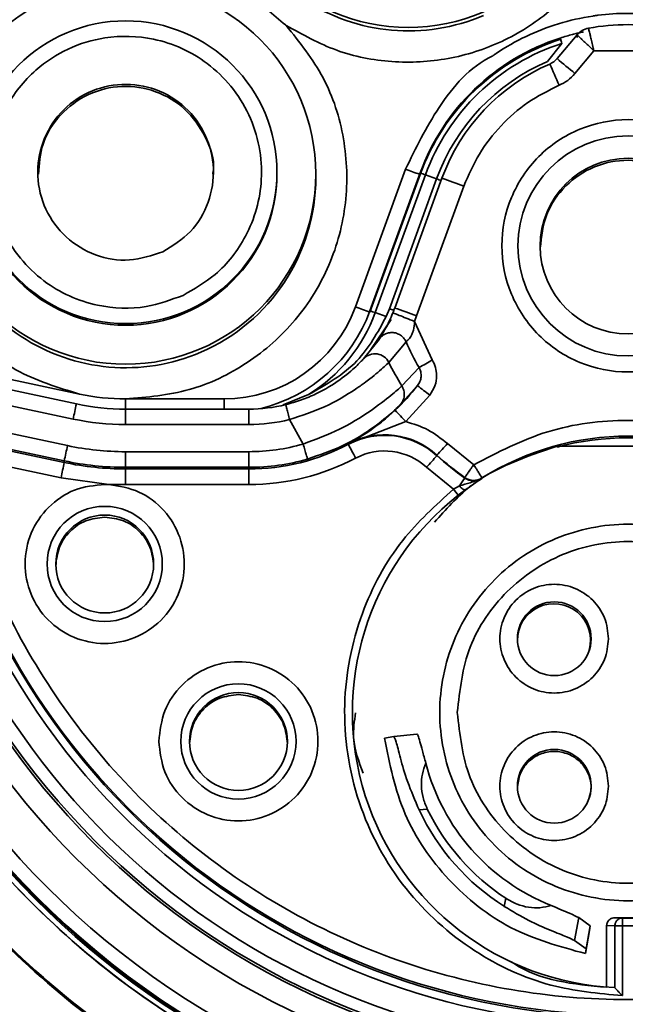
# Model space of a CAD drawing. Header units: millimetres. Extents: x 0 to 420, y 0 to 297.
# Tile 21 of 119: x 108.56 to 112.46, y 244.58 to 250.92. Entities that reach past the tile are written whole.
import ezdxf

# ---------------------------------------------------------------- set-up
doc = ezdxf.new("R2010")
doc.units = ezdxf.units.MM

msp = doc.modelspace()

# ---------------------------------------------------------------- linework, layer by layer
at = {"color": 7, "linetype": 'Continuous', "lineweight": 35}
for p, q in [((112.1489, 250.8202), (112.0201, 250.6667)), ((112.1489, 250.8032), (112.1489, 250.8202)), ((111.9596, 250.649), (112.0516, 250.7651)), ((112.135, 250.5709), (112.258, 250.7175)), ((112.258, 250.7175), (112.6963, 250.7175)), ((110.7211, 249.0676), (111.0441, 249.9549)), ((110.2163, 249.9252), (110.2163, 249.9351)), ((110.4663, 249.9012), (110.4663, 249.9242)), ((111.1381, 249.9305), (110.8151, 249.0432)), ((111.1381, 249.9211), (110.8151, 249.0338)), ((110.8495, 249.031), (111.1725, 249.9184)), ((110.9403, 249.0564), (111.2446, 249.8925)), ((111.279, 249.8969), (110.9747, 249.0608)), ((111.1725, 249.9184), (111.2446, 249.8925)), ((111.1157, 249.0102), (111.42, 249.8462)), ((110.8495, 249.031), (110.9201, 249.0057)), ((110.9201, 249.0057), (110.9403, 249.0564)), ((111.1019, 248.9743), (111.1157, 249.0102)), ((110.8214, 248.7934), (110.9516, 248.9863)), ((111.2168, 248.7266), (111.1019, 248.9743)), ((110.8735, 248.8588), (110.7743, 248.7343)), ((110.9367, 248.7104), (111.0477, 248.8435)), ((107.7728, 248.7557), (108.945, 248.5065)), ((111.1317, 248.6774), (111.0207, 248.5588)), ((108.9242, 248.4434), (108.2631, 248.5839)), ((111.0218, 248.4514), (111.1216, 248.5613)), ((110.2552, 248.4366), (110.4198, 248.5034)), ((111.0456, 248.3291), (111.2006, 248.4996)), ((108.2423, 248.4865), (108.9034, 248.346)), ((109.2413, 248.4754), (109.8754, 248.4754)), ((109.2413, 248.3105), (109.2413, 248.4101)), ((110.035, 248.4101), (109.2413, 248.4101)), ((110.035, 248.3105), (110.035, 248.4101)), ((110.035, 248.3105), (109.2413, 248.3105)), ((110.2966, 248.3421), (110.3854, 248.1846)), ((111.0456, 248.3291), (110.6761, 248.1867)), ((108.2719, 248.3013), (108.8671, 248.1748)), ((108.8463, 248.0661), (108.0663, 248.2319)), ((108.2511, 248.2031), (108.8463, 248.0766)), ((110.6761, 248.1832), (110.6761, 248.1867)), ((111.4834, 248.0515), (111.3138, 248.1878)), ((108.1277, 248.1162), (108.8255, 247.9679)), ((109.2413, 248.1355), (110.035, 248.1355)), ((109.2413, 248.1355), (109.2413, 248.0351)), ((110.035, 248.1355), (110.035, 248.0351)), ((112.0201, 248.1654), (112.0201, 248.1712)), ((112.0201, 248.1712), (112.9342, 248.1712)), ((112.2955, 248.1718), (112.2955, 248.1722)), ((108.8463, 248.0766), (108.8463, 248.0661)), ((111.2464, 248.1135), (111.2464, 248.11)), ((109.2413, 248.0351), (110.035, 248.0351)), ((109.2413, 248.0246), (109.2413, 248.0351)), ((110.035, 248.0246), (109.2413, 248.0246)), ((109.2413, 247.9242), (109.2413, 248.0246)), ((110.035, 248.0351), (110.035, 248.0246)), ((110.035, 247.9242), (110.035, 248.0246)), ((111.1789, 248.0358), (111.3528, 247.8946)), ((108.8255, 247.9679), (109.1337, 247.925)), ((111.4258, 247.9658), (111.4258, 247.9693)), ((111.5364, 247.9628), (111.5364, 247.9663)), ((109.1337, 247.925), (109.2413, 247.9242)), ((109.2413, 247.9242), (110.035, 247.9242)), ((111.3909, 247.9159), (111.3528, 247.8946)), ((111.3836, 247.855), (111.4317, 247.8914)), ((111.3966, 247.8651), (111.4299, 247.8905)), ((110.9684, 246.3018), (110.9088, 246.2912)), ((111.1174, 246.3174), (110.9684, 246.3018)), ((111.1319, 245.8284), (111.1844, 245.8342)), ((111.6903, 245.2597), (111.6805, 245.2067)), ((112.1329, 244.9878), (112.1593, 245.1354)), ((112.2344, 245.0817), (112.1593, 245.1354)), ((112.2084, 244.9343), (112.2344, 245.0817)), ((112.2294, 245.0511), (112.2344, 245.0817)), ((112.3924, 245.0825), (112.3395, 245.084)), ((112.3395, 245.084), (112.3395, 244.6873)), ((112.3924, 245.0825), (112.3924, 244.6825)), ((112.4422, 245.1324), (112.3941, 245.1337)), ((112.3941, 245.1337), (112.5602, 245.1337)), ((112.4409, 245.0826), (112.5134, 245.0826)), ((112.4409, 244.6325), (112.4409, 245.0826)), ((112.2033, 244.9031), (112.2294, 245.0511)), ((112.2084, 244.9343), (112.1329, 244.9878)), ((112.2033, 244.9031), (112.2084, 244.9343)), ((112.3924, 244.6825), (112.3893, 244.6841))]:
    msp.add_line(p, q, dxfattribs=at)
at = {"color": 8, "linetype": 'Continuous', "lineweight": 35}
for p, q in [((109.2413, 248.4754), (109.2413, 248.4101)), ((109.8754, 248.4101), (109.8754, 248.4754)), ((111.0079, 248.436), (111.0218, 248.4514)), ((110.915, 248.3474), (110.9771, 248.4023))]:
    msp.add_line(p, q, dxfattribs=at)
at = {"color": 7, "linetype": 'Continuous', "lineweight": 35}
for centre, radius in [((112.4772, 249.0677), 5.3875), ((112.4772, 249.0677), 5.38), ((112.4772, 249.0688), 5.289), ((112.4771, 249.0688), 5.025), ((112.4772, 249.0682), 4.875), ((112.4771, 249.0633), 4.855), ((111.0614, 252.0932), 1.225), ((109.2413, 249.9241), 1.225), ((109.2413, 249.9351), 0.975), ((112.4772, 249.461), 0.7089), ((112.4771, 249.4597), 0.5658), ((109.1067, 247.4126), 0.3711), ((109.1067, 247.4122), 0.3152), ((112.0021, 246.931), 0.2375), ((109.9679, 246.2697), 0.3711), ((109.9679, 246.2693), 0.3152), ((112.0021, 245.9811), 0.2375)]:
    msp.add_circle(centre, radius, dxfattribs=at)
for centre, radius, start, end in [((112.4771, 249.0333), 4.7125, 121.02162, 158.97777), ((111.0614, 252.0703), 1.225, 180.00026, 293.31783), ((112.2446, 250.7398), 0.125, 100.30036, 139.99858), ((112.4771, 249.4609), 1.4249, 79.697, 100.303), ((112.4771, 249.4431), 1.425, 107.8451, 159.99955), ((112.4771, 249.4337), 1.425, 107.66686, 159.99941), ((112.4771, 249.4435), 1.3884, 107.8463, 159.99977), ((111.9243, 250.7471), 0.125, 293.26262, 319.99721), ((104.9648, 242.0839), 11.1104, 49.80764, 50.57903), ((112.4771, 249.4439), 1.3116, 113.24088, 159.99977), ((112.4771, 249.4608), 1.275, 113.25741, 159.99996), ((91.4204, 241.6746), 22.4205, 23.16697, 23.54875), ((109.2413, 249.9012), 1.225, 180.00031, 293.31775), ((109.2413, 249.9252), 0.975, 180.00045, 359.99955), ((109.2413, 249.9012), 1.225, 293.31697, 0.0001), ((110.7211, 248.6935), 1.3054, 69.77038, 71.37178), ((108.262, 241.2793), 9.1305, 69.76499, 70.70486), ((109.8754, 249.3754), 0.9, 269.99965, 339.99984), ((112.8257, 254.7773), 6.0853, 249.76644, 250.70664), ((109.8754, 249.3852), 1, 283.87192, 339.99835), ((109.8755, 249.3855), 1.0365, 301.67894, 340.00087), ((110.4029, 247.8199), 1.2908, 69.75761, 71.37676), ((110.0564, 249.3947), 0.9771, 338.06079, 340.02246), ((107.9839, 240.5158), 9.0534, 69.76193, 70.70985), ((112.4754, 249.461), 1.5555, 203.38826, 210.24827), ((110.8472, 248.6662), 0.0997, 26.27113, 136.97348), ((112.4765, 249.4654), 1.715, 206.11929, 211.91236), ((106.4306, 256.8977), 9.4696, 299.76462, 300.35939), ((110.0349, 249.4041), 1.3752, 313.24303, 322.20498), ((115.6274, 254.2489), 7.2561, 231.61316, 232.40489), ((112.4771, 249.0435), 4.7625, 185.91641, 354.08358), ((112.4771, 249.0439), 4.6, 186.5793, 353.42068), ((109.2413, 249.9005), 1.4251, 258.00059, 269.99968), ((112.4771, 249.0443), 4.55, 187.01266, 352.98733), ((133.8613, 243.0673), 25.51, 167.83403, 168.05767), ((109.2413, 249.9349), 1.5249, 257.99954, 270.00036), ((110.0351, 249.4099), 0.9999, 269.99914, 283.75473), ((112.4771, 249.0579), 5.3875, 187.28293, 352.71706), ((117.1495, 254.1041), 8.4029, 222.72998, 223.414), ((109.2413, 249.9355), 1.625, 258.00018, 269.99996), ((110.0351, 249.4104), 1.0999, 269.99957, 283.75437), ((110.9092, 247.7443), 0.5, 47.59358, 117.78821), ((110.0351, 249.4105), 1.2749, 269.99962, 285.94979), ((110.035, 249.3997), 1.375, 270.00024, 297.78784), ((110.9092, 247.7408), 0.5, 47.5933, 117.78831), ((121.2102, 253.6503), 11.8683, 207.42894, 207.91356), ((117.8087, 242.2231), 8.8182, 137.43661, 138.08843), ((112.4771, 246.461), 1.775, 57.99498, 122.00496), ((112.4771, 246.4503), 1.775, 75.07775, 104.92225), ((112.4771, 249.0579), 5.4213, 189.81325, 350.18674), ((135.3011, 242.5288), 27.0303, 167.94339, 168.15626), ((109.2413, 249.9354), 1.7999, 257.9997, 270.00009), ((110.9092, 247.7404), 0.4, 47.59286, 117.78875), ((112.4771, 249.0567), 4.55, 192.20771, 347.79228), ((79.1215, 254.3038), 30.3721, 347.95915, 348.1486), ((109.2413, 249.9351), 1.9, 258, 270), ((109.2413, 249.9246), 1.9, 258, 270), ((110.0351, 249.3992), 1.475, 269.99975, 297.78832), ((110.035, 249.4101), 1.3751, 270.00014, 285.94918), ((104.847, 253.8531), 8.5986, 317.42512, 318.09362), ((112.477, 249.4608), 1.8247, 227.59252, 234.82502), ((112.477, 249.4574), 1.8247, 227.59281, 234.82509), ((107.3564, 250.7739), 4.9442, 324.68732, 325.39296), ((111.4834, 248.0511), 0.1, 234.8273, 302.00305), ((111.4834, 248.0476), 0.1, 234.82713, 302.00226), ((107.5329, 244.8911), 4.8593, 37.586, 38.17759), ((112.4771, 246.4569), 1.775, 128.03135, 267.16498), ((112.0004, 246.9208), 0.2358, 344.54272, 180.69537), ((112.4771, 246.4621), 1.3435, 194.30448, 248.38221), ((112.4771, 246.4625), 1.4373, 205.92141, 236.81154), ((112.4771, 246.4625), 1.4871, 205.23956, 237.61244), ((107.532, 243.8247), 1.2985, 69.62917, 15.67499), ((112.4771, 246.4552), 1.3232, 268.48647, 271.51353)]:
    msp.add_arc(centre, radius, start, end, dxfattribs=at)
at = {"color": 8, "linetype": 'Continuous', "lineweight": 35}
for centre, radius, start, end in [((114.6364, 259.7804), 10.4616, 249.91707, 250.44636), ((112.5618, 253.5435), 3.8813, 250.16183, 250.61672), ((112.3359, 252.9273), 4.1148, 250.17462, 250.60194)]:
    msp.add_arc(centre, radius, start, end, dxfattribs=at)
at = {"color": 7, "linetype": 'Continuous', "lineweight": 35}
for points, knots in [([(106.4646, 249.0368), (106.4677, 248.8945), (106.4763, 248.4899), (106.5709, 247.827), (106.7785, 247.0656), (107.0853, 246.3378), (107.4842, 245.6563), (107.9688, 245.0328), (108.5307, 244.478), (109.1603, 244.0013), (109.8468, 243.6111), (110.5785, 243.3139), (111.3426, 243.1148), (112.1263, 243.0174), (112.9159, 243.0231), (113.6981, 243.132), (114.4593, 243.3422), (115.1864, 243.6501), (115.8672, 244.0503), (116.4898, 244.5361), (117.0435, 245.0991), (117.519, 245.7296), (117.9079, 246.4168), (118.2037, 247.149), (118.4013, 247.9136), (118.4973, 248.6974), (118.4901, 249.487), (118.3797, 250.2689), (118.168, 251.0297), (117.8588, 251.7563), (117.4572, 252.4363), (116.9703, 253.0579), (116.4062, 253.6106), (115.7748, 254.0849), (115.0868, 254.4725), (114.3541, 254.7669), (113.5892, 254.9631), (112.8052, 255.0576), (112.0155, 255.0488), (111.2338, 254.9369), (110.4734, 254.7239), (109.7474, 254.4132), (109.0682, 254.0104), (108.4475, 253.5223), (107.8959, 252.9572), (107.4228, 252.3249), (107.0365, 251.6362), (106.7432, 250.9029), (106.5495, 250.1376), (106.4723, 249.5098), (106.4663, 249.1421), (106.4646, 249.0368)], [0, 0, 0, 0, 0.011306, 0.032154, 0.053012, 0.07387, 0.094729, 0.115587, 0.136445, 0.157304, 0.178162, 0.19902, 0.219878, 0.240737, 0.261595, 0.282453, 0.303312, 0.32417, 0.345028, 0.365886, 0.386745, 0.407603, 0.428461, 0.449319, 0.470178, 0.491036, 0.511894, 0.532753, 0.553611, 0.574469, 0.595327, 0.616186, 0.637044, 0.657902, 0.67876, 0.699619, 0.720477, 0.741335, 0.762194, 0.783052, 0.80391, 0.824769, 0.845627, 0.866485, 0.887343, 0.908202, 0.92906, 0.949918, 0.970776, 0.991635, 1, 1, 1, 1]), ([(112.4771, 251.9076), (112.4545, 251.7882), (112.4091, 251.5494), (112.2292, 251.2277), (111.9803, 250.9598), (111.6701, 250.764), (111.3208, 250.6522), (110.9555, 250.6338), (110.5934, 250.7028), (110.3814, 250.8215), (110.2753, 250.8809)], [0, 0, 0, 0, 0.124999, 0.249999, 0.374998, 0.499999, 0.624997, 0.749999, 0.875, 1, 1, 1, 1]), ([(108.0783, 250.7238), (108.1949, 250.8567), (108.3748, 251.0616), (108.703, 251.2296), (108.886, 251.2839), (108.9829, 251.3017), (108.9954, 251.304), (109.1811, 251.3357), (109.462, 251.3274), (109.7187, 251.2462), (109.8396, 251.1947), (109.919, 251.1566), (109.9899, 251.1124), (110.0273, 251.0889)], [0, 0, 0, 0, 0.239834, 0.369756, 0.499903, 0.500448, 0.504911, 0.517474, 0.758984, 0.879361, 0.885391, 0.939408, 1, 1, 1, 1]), ([(110.0273, 251.0889), (110.0284, 251.0881), (110.0697, 251.0534), (110.1513, 250.9849), (110.2329, 250.9164), (110.2743, 250.8818), (110.2753, 250.8809)], [0, 0, 0, 0, 0.01283, 0.5, 0.98717, 1, 1, 1, 1]), ([(111.0441, 249.9549), (111.11, 250.0897), (111.2449, 250.3658), (111.459, 250.6149), (111.6025, 250.6825), (111.6025, 250.6826), (111.6026, 250.6827), (111.6032, 250.683), (111.6052, 250.6845), (111.6133, 250.69), (111.7433, 250.7793), (111.9565, 250.8803), (112.1768, 250.9304), (112.2623, 250.9432), (112.3374, 250.9536), (112.5668, 250.9682), (112.943, 250.9108), (113.2971, 250.7356), (113.4816, 250.5838), (113.5955, 250.4732), (113.7511, 250.3005), (113.8465, 250.0931), (113.9102, 249.9549)], [0, 0, 0, 0, 0.121933, 0.249781, 0.249786, 0.249793, 0.249818, 0.249918, 0.250303, 0.251823, 0.257858, 0.377725, 0.438788, 0.439765, 0.447564, 0.500022, 0.624916, 0.749812, 0.813863, 0.817087, 0.878068, 1, 1, 1, 1]), ([(110.2753, 250.8809), (110.362, 250.7724), (110.5353, 250.5556), (110.6631, 250.153), (110.6773, 249.7351), (110.569, 249.3296), (110.3493, 248.972), (110.0362, 248.6948), (109.6562, 248.5105), (109.3796, 248.4871), (109.2413, 248.4754)], [0, 0, 0, 0, 0.125, 0.25, 0.374999, 0.499999, 0.624999, 0.749999, 0.874999, 1, 1, 1, 1]), ([(112.2223, 250.8628), (112.2227, 250.8613), (112.2236, 250.8581), (112.2295, 250.8348), (112.2367, 250.8055), (112.2443, 250.774), (112.2517, 250.7434), (112.2561, 250.7238), (112.2578, 250.7182), (112.258, 250.7175)], [0, 0, 0, 0, 0.212447, 0.449579, 0.580794, 0.743753, 0.924438, 0.991005, 1, 1, 1, 1]), ([(109.6111, 249.1425), (109.5332, 249.1137), (109.3568, 249.0487), (109.0984, 249.0604), (108.8768, 249.1318), (108.7057, 249.234), (108.5555, 249.3779), (108.4401, 249.5619), (108.3734, 249.7685), (108.3596, 249.9763), (108.3914, 250.1729), (108.4788, 250.3892), (108.6379, 250.5903), (108.8665, 250.7391), (109.1275, 250.8186), (109.3839, 250.8113), (109.6058, 250.7391), (109.7768, 250.6371), (109.9271, 250.493), (110.0425, 250.3091), (110.1092, 250.1024), (110.123, 249.8947), (110.0912, 249.698), (110.0035, 249.4824), (109.8464, 249.277), (109.6832, 249.1837), (109.6111, 249.1425)], [0, 0, 0, 0, 0.045158, 0.102277, 0.137148, 0.171971, 0.210395, 0.25, 0.289606, 0.328029, 0.362899, 0.397723, 0.454843, 0.5, 0.545158, 0.602277, 0.637148, 0.671971, 0.710394, 0.75, 0.789606, 0.828029, 0.862899, 0.897723, 0.954843, 1, 1, 1, 1]), ([(112.0405, 250.7996), (112.0669, 250.8076), (112.1047, 250.8191), (112.1499, 250.8302), (112.1746, 250.8359), (112.186, 250.8383), (112.1905, 250.8392)], [0, 0, 0, 0, 0.4796594, 0.6850666, 0.8772772, 1, 1, 1, 1]), ([(112.0405, 250.7996), (112.0406, 250.7992), (112.0409, 250.7984), (112.0432, 250.7913), (112.0466, 250.7806), (112.05, 250.7703), (112.0516, 250.7651)], [0, 0, 0, 0, 0.250002, 0.500009, 0.750006, 1, 1, 1, 1]), ([(112.1489, 250.8202), (112.1499, 250.8192), (112.1522, 250.8171), (112.1685, 250.8016), (112.1886, 250.7827), (112.2085, 250.7641), (112.2321, 250.7419), (112.2492, 250.7258), (112.258, 250.7175)], [0, 0, 0, 0, 0.200785, 0.433856, 0.563143, 0.700602, 0.846232, 1, 1, 1, 1]), ([(112.0329, 250.495), (112.0522, 250.5047), (112.0907, 250.5239), (112.1202, 250.5552), (112.135, 250.5709)], [0, 0, 0, 0, 0.499986, 1, 1, 1, 1]), ([(109.4804, 249.4228), (109.4097, 249.3992), (109.2683, 249.352), (109.0423, 249.391), (108.8492, 249.5073), (108.7152, 249.6902), (108.6614, 249.9102), (108.6958, 250.134), (108.8133, 250.3277), (108.996, 250.4616), (109.216, 250.5154), (109.4398, 250.481), (109.6335, 250.3634), (109.7674, 250.1809), (109.8213, 249.9606), (109.7863, 249.7379), (109.6709, 249.5398), (109.5439, 249.4618), (109.4804, 249.4228)], [0, 0, 0, 0, 0.0624984, 0.1249983, 0.1874997, 0.2499994, 0.3124992, 0.3749991, 0.4374988, 0.4999984, 0.5624988, 0.6249987, 0.6874983, 0.7499992, 0.812499, 0.874999, 0.9374988, 1, 1, 1, 1]), ([(109.8028, 249.9231), (109.8042, 249.9311), (109.8181, 250.0117), (109.7619, 250.1683), (109.6349, 250.3502), (109.4394, 250.4679), (109.2162, 250.5023), (108.9956, 250.4485), (108.8147, 250.3145), (108.6953, 250.1282), (108.6847, 249.9878), (108.6798, 249.9218)], [0, 0, 0, 0, 0.013765, 0.138765, 0.263767, 0.388766, 0.513766, 0.638767, 0.763766, 0.888765, 1, 1, 1, 1]), ([(111.42, 249.8462), (111.4503, 249.9167), (111.5108, 250.0575), (111.6545, 250.2385), (111.8271, 250.3924), (111.9643, 250.4608), (112.0329, 250.495)], [0, 0, 0, 0, 0.249921, 0.499998, 0.749918, 1, 1, 1, 1]), ([(113.2896, 249.4615), (113.2774, 249.5678), (113.253, 249.7805), (113.0651, 250.0509), (112.7966, 250.2317), (112.477, 250.2951), (112.1582, 250.2317), (111.8877, 250.0509), (111.7069, 249.7805), (111.6435, 249.4615), (111.7069, 249.1425), (111.8877, 248.872), (112.1582, 248.6913), (112.477, 248.6278), (112.7966, 248.6913), (113.0651, 248.872), (113.253, 249.1425), (113.2774, 249.3551), (113.2896, 249.4615)], [0, 0, 0, 0, 0.0625, 0.125, 0.1875, 0.25, 0.3125, 0.375, 0.4375, 0.5, 0.5625, 0.625, 0.6875, 0.75, 0.8125, 0.875, 0.9375, 1, 1, 1, 1]), ([(113.0312, 249.3878), (113.0359, 249.4074), (113.0576, 249.4989), (113.0093, 249.6694), (112.8887, 249.8569), (112.699, 249.983), (112.4773, 250.0271), (112.2547, 249.983), (112.0677, 249.8571), (111.9369, 249.6688), (111.9199, 249.5207), (111.9114, 249.4466)], [0, 0, 0, 0, 0.032847, 0.153742, 0.274636, 0.395528, 0.516424, 0.637319, 0.758211, 0.879105, 1, 1, 1, 1]), ([(108.945, 248.5065), (108.804, 248.5494), (108.5885, 248.6149), (108.4005, 248.747), (108.2809, 248.8447), (108.1176, 249.0033), (107.9053, 249.3225), (107.85, 249.62), (107.8224, 249.7688)], [0, 0, 0, 0, 0.243383, 0.371756, 0.378821, 0.500433, 0.750217, 1, 1, 1, 1]), ([(110.4198, 248.5034), (110.5324, 248.567), (110.7459, 248.6877), (110.8641, 248.9036), (110.9201, 249.0057)], [0, 0, 0, 0, 0.527071, 1, 1, 1, 1]), ([(110.9628, 249.0296), (110.955, 249.0112), (110.9376, 248.9703), (110.9093, 248.9167), (110.8838, 248.8742), (110.8772, 248.8643), (110.8735, 248.8588)], [0, 0, 0, 0, 0.190059, 0.422456, 0.682178, 1, 1, 1, 1]), ([(111.1019, 248.9743), (111.0837, 248.9816), (111.0472, 248.9963), (111.0012, 249.0146), (110.969, 249.0273), (110.9649, 249.0289), (110.9628, 249.0296)], [0, 0, 0, 0, 0.2500106, 0.5000026, 0.7500034, 1, 1, 1, 1]), ([(111.0477, 248.8435), (111.0488, 248.8451), (111.0509, 248.8482), (111.0593, 248.8538), (111.069, 248.8635), (111.0793, 248.8775), (111.0885, 248.8958), (111.0993, 248.9279), (111.1008, 248.9551), (111.1019, 248.9743)], [0, 0, 0, 0, 0.112788, 0.223299, 0.337626, 0.443953, 0.563962, 0.691836, 1, 1, 1, 1]), ([(111.0477, 248.8435), (111.044, 248.8503), (111.0362, 248.8648), (111.0173, 248.8831), (110.9929, 248.8971), (110.9643, 248.9039), (110.9351, 248.9022), (110.909, 248.8926), (110.8878, 248.8779), (110.8781, 248.8649), (110.8735, 248.8588)], [0, 0, 0, 0, 0.109079, 0.230743, 0.362512, 0.499983, 0.637463, 0.769244, 0.890914, 1, 1, 1, 1]), ([(110.7743, 248.7343), (110.761, 248.7201), (110.7346, 248.6919), (110.6307, 248.6005), (110.5002, 248.5206), (110.3746, 248.467), (110.3068, 248.4482), (110.2728, 248.4387)], [0, 0, 0, 0, 0.257143, 0.5097, 0.756141, 0.87781, 1, 1, 1, 1]), ([(110.2966, 248.3421), (110.3742, 248.3678), (110.5352, 248.4213), (110.6889, 248.5151), (110.7748, 248.5746), (110.8231, 248.6118), (110.892, 248.6681), (110.9182, 248.6929), (110.9367, 248.7104)], [0, 0, 0, 0, 0.232405, 0.482488, 0.570669, 0.635295, 0.743473, 1, 1, 1, 1]), ([(111.2168, 248.7266), (111.2245, 248.7109), (111.24, 248.6795), (111.2466, 248.6217), (111.238, 248.5578), (111.2131, 248.519), (111.2006, 248.4996)], [0, 0, 0, 0, 0.2171577, 0.4322018, 0.7156199, 1, 1, 1, 1]), ([(111.1216, 248.5613), (111.1273, 248.57), (111.1387, 248.5874), (111.1455, 248.618), (111.1444, 248.6493), (111.1359, 248.668), (111.1317, 248.6774)], [0, 0, 0, 0, 0.253518, 0.505226, 0.754136, 1, 1, 1, 1]), ([(110.3854, 248.1846), (110.4655, 248.2149), (110.6259, 248.2757), (110.8221, 248.3969), (110.965, 248.5084), (111.0021, 248.542), (111.0207, 248.5588)], [0, 0, 0, 0, 0.243708, 0.487792, 0.743518, 1, 1, 1, 1]), ([(111.0079, 248.436), (111.0147, 248.4443), (111.0288, 248.4615), (111.0376, 248.4946), (111.0359, 248.529), (111.0257, 248.5491), (111.0207, 248.5588)], [0, 0, 0, 0, 0.2427933, 0.4999958, 0.7571984, 1, 1, 1, 1]), ([(110.2728, 248.4387), (110.2732, 248.4373), (110.2739, 248.4345), (110.2794, 248.4122), (110.2872, 248.3802), (110.2935, 248.3548), (110.2966, 248.3421)], [0, 0, 0, 0, 0.250008, 0.500003, 0.750002, 1, 1, 1, 1]), ([(110.4129, 248.088), (110.4899, 248.1145), (110.6431, 248.1672), (110.827, 248.2803), (110.9574, 248.3865), (110.9912, 248.4196), (111.0079, 248.436)], [0, 0, 0, 0, 0.255479, 0.507803, 0.755902, 1, 1, 1, 1]), ([(110.6761, 248.1867), (110.7311, 248.2178), (110.8074, 248.2611), (110.8916, 248.3286), (110.915, 248.3474)], [0, 0, 0, 0, 0.721716, 1, 1, 1, 1]), ([(111.3138, 248.1878), (111.2736, 248.2199), (111.1933, 248.2843), (111.0948, 248.3141), (111.0456, 248.3291)], [0, 0, 0, 0, 0.499998, 1, 1, 1, 1]), ([(113.4709, 248.0515), (113.3153, 248.1321), (113.0041, 248.2934), (112.4771, 248.358), (111.9502, 248.2934), (111.639, 248.1321), (111.4834, 248.0515)], [0, 0, 0, 0, 0.250001, 0.5, 0.749999, 1, 1, 1, 1]), ([(110.3854, 248.1846), (110.389, 248.172), (110.3962, 248.1468), (110.4053, 248.1149), (110.4116, 248.0925), (110.4125, 248.0895), (110.4129, 248.088)], [0, 0, 0, 0, 0.2500068, 0.4999975, 0.7499981, 1, 1, 1, 1]), ([(107.1352, 248.1327), (107.1846, 247.9004), (107.2975, 247.3699), (107.6265, 246.5842), (108.1073, 245.8034), (108.7173, 245.1173), (109.4311, 244.5406), (110.2333, 244.0948), (111.0979, 243.787), (112.0025, 243.6319), (112.9203, 243.6277), (113.8252, 243.7808), (114.6927, 244.0807), (115.496, 244.5247), (116.2151, 245.0948), (116.8267, 245.7796), (117.2993, 246.532), (117.641, 247.3231), (117.7597, 247.8635), (117.8191, 248.1337)], [0, 0, 0, 0, 0.046949, 0.107217, 0.167485, 0.227753, 0.288021, 0.34829, 0.408558, 0.468825, 0.529094, 0.589362, 0.64963, 0.709898, 0.770166, 0.830434, 0.890702, 0.945351, 1, 1, 1, 1]), ([(116.8265, 248.1162), (116.7611, 247.8728), (116.6303, 247.386), (116.2819, 246.7107), (115.8324, 246.1014), (115.2848, 245.577), (114.6565, 245.1531), (113.9659, 244.8407), (113.2323, 244.6503), (112.4771, 244.5856), (111.7219, 244.6503), (110.9883, 244.8407), (110.2977, 245.1532), (109.6695, 245.5771), (109.1218, 246.1015), (108.6724, 246.7108), (108.3239, 247.386), (108.1931, 247.8728), (108.1277, 248.1162)], [0, 0, 0, 0, 0.0625001, 0.1250001, 0.1875002, 0.2500003, 0.3125003, 0.375, 0.4375003, 0.5000003, 0.5625002, 0.6250003, 0.6875003, 0.7500001, 0.8125002, 0.8749999, 0.9374999, 1, 1, 1, 1]), ([(112.0201, 248.1712), (111.8195, 248.1035), (111.5143, 248.0005), (111.3033, 247.763), (111.2309, 247.6816)], [0, 0, 0, 0, 0.657171, 1, 1, 1, 1]), ([(111.4258, 247.9693), (111.4266, 247.9704), (111.4278, 247.9722), (111.4348, 247.9824), (111.4439, 247.9952), (111.4554, 248.0123), (111.4698, 248.0323), (111.4784, 248.0445), (111.4834, 248.0515)], [0, 0, 0, 0, 0.239416, 0.362927, 0.499906, 0.71559, 0.835403, 1, 1, 1, 1]), ([(111.4834, 248.0515), (111.4882, 248.044), (111.4967, 248.0306), (111.5098, 248.0099), (111.5202, 247.9922), (111.5285, 247.9793), (111.5347, 247.9689), (111.5357, 247.9673), (111.5364, 247.9663)], [0, 0, 0, 0, 0.16996, 0.302636, 0.500101, 0.645579, 0.773378, 1, 1, 1, 1]), ([(111.5364, 247.9628), (111.511, 247.9536), (111.4638, 247.9365), (111.4139, 247.9224), (111.3909, 247.9159)], [0, 0, 0, 0, 0.53781, 1, 1, 1, 1]), ([(111.4317, 247.8914), (111.4432, 247.8997), (111.4671, 247.9169), (111.504, 247.9419), (111.5238, 247.9546), (111.5364, 247.9628)], [0, 0, 0, 0, 0.248786, 0.519329, 1, 1, 1, 1]), ([(109.1337, 247.925), (109.0663, 247.9209), (108.9315, 247.9125), (108.7549, 247.8032), (108.6321, 247.64), (108.5815, 247.4409), (108.6109, 247.2379), (108.7158, 247.0615), (108.8801, 246.9387), (109.079, 246.8881), (109.282, 246.9175), (109.4584, 247.0223), (109.5812, 247.1867), (109.6318, 247.3855), (109.6024, 247.5888), (109.4975, 247.764), (109.3334, 247.8913), (109.2002, 247.9138), (109.1337, 247.925)], [0, 0, 0, 0, 0.062498, 0.124999, 0.187499, 0.249999, 0.312499, 0.374998, 0.4375, 0.5, 0.5625, 0.624999, 0.687499, 0.749999, 0.812499, 0.874998, 0.937498, 1, 1, 1, 1]), ([(111.3528, 247.8946), (111.2375, 247.7897), (110.9893, 247.5638), (110.733, 247.0836), (110.6168, 246.4963), (110.7104, 245.8679), (111.0128, 245.3091), (111.4583, 244.9091), (111.9516, 244.679), (112.2857, 244.6472), (112.4409, 244.6325)], [0, 0, 0, 0, 0.104085, 0.224216, 0.358065, 0.5, 0.641935, 0.775784, 0.895914, 1, 1, 1, 1]), ([(111.4317, 247.8914), (111.4296, 247.8906), (111.4252, 247.889), (111.4146, 247.8935), (111.4024, 247.9027), (111.3947, 247.9116), (111.3909, 247.9159)], [0, 0, 0, 0, 0.241641, 0.500002, 0.758329, 1, 1, 1, 1]), ([(109.1067, 247.7143), (109.0654, 247.7095), (108.9828, 247.7001), (108.8786, 247.6272), (108.8057, 247.523), (108.7962, 247.4404), (108.7915, 247.3991)], [0, 0, 0, 0, 0.249995, 0.500001, 0.75, 1, 1, 1, 1]), ([(109.4219, 247.3991), (109.4171, 247.4404), (109.4077, 247.523), (109.3348, 247.6272), (109.2306, 247.7001), (109.148, 247.7095), (109.1067, 247.7143)], [0, 0, 0, 0, 0.250001, 0.499999, 0.749991, 1, 1, 1, 1]), ([(113.6896, 246.456), (113.6714, 246.6147), (113.635, 246.9321), (113.3546, 247.3357), (112.9538, 247.6054), (112.477, 247.7001), (112.0011, 247.6054), (111.5974, 247.3357), (111.3278, 246.9321), (111.2331, 246.456), (111.3278, 245.98), (111.5974, 245.5764), (112.0011, 245.3067), (112.477, 245.212), (112.9538, 245.3067), (113.3546, 245.5764), (113.635, 245.98), (113.6714, 246.2974), (113.6896, 246.456)], [0, 0, 0, 0, 0.0625, 0.125, 0.1875, 0.25, 0.3125, 0.375, 0.4375, 0.5, 0.5625, 0.625, 0.687499, 0.75, 0.8125, 0.875, 0.9375, 1, 1, 1, 1]), ([(111.3771, 246.4565), (111.3937, 246.6005), (111.4267, 246.8884), (111.6811, 247.2546), (112.0447, 247.4993), (112.4773, 247.5852), (112.909, 247.4993), (113.2752, 247.2546), (113.5199, 246.8884), (113.6058, 246.4565), (113.5199, 246.0246), (113.2752, 245.6585), (112.909, 245.4138), (112.4773, 245.3279), (112.0447, 245.4138), (111.6811, 245.6585), (111.4267, 246.0246), (111.3937, 246.3126), (111.3771, 246.4565)], [0, 0, 0, 0, 0.0625, 0.125, 0.1875, 0.25, 0.3125, 0.375, 0.4375, 0.5, 0.5625, 0.625, 0.6875, 0.75, 0.8125, 0.875, 0.9375, 1, 1, 1, 1]), ([(112.3521, 246.9315), (112.3469, 246.9773), (112.3364, 247.069), (112.2554, 247.1855), (112.1397, 247.2633), (112.0021, 247.2906), (111.8647, 247.2633), (111.7482, 247.1855), (111.6704, 247.069), (111.643, 246.9315), (111.6704, 246.7941), (111.7482, 246.6776), (111.8647, 246.5998), (112.0021, 246.5724), (112.1397, 246.5998), (112.2554, 246.6776), (112.3364, 246.7941), (112.3469, 246.8857), (112.3521, 246.9315)], [0, 0, 0, 0, 0.0625, 0.124999, 0.187499, 0.249999, 0.312499, 0.375001, 0.4375, 0.5, 0.5625, 0.625, 0.687502, 0.750002, 0.812501, 0.875001, 0.9375, 1, 1, 1, 1]), ([(107.1452, 246.9821), (107.1626, 246.9385), (107.2494, 246.7203), (107.4902, 246.2179), (107.9469, 245.5197), (108.6038, 244.8083), (109.3728, 244.2199), (110.2283, 243.7657), (111.149, 243.4648), (111.9449, 243.3444), (112.5827, 243.3298), (113.0564, 243.3584), (113.6826, 243.4484), (114.4532, 243.6588), (115.3248, 244.0649), (116.1232, 244.6116), (116.8138, 245.2883), (117.4028, 246.0768), (117.6718, 246.6769), (117.809, 246.9829)], [0, 0, 0, 0, 0.010265, 0.051372, 0.121651, 0.191929, 0.262208, 0.332489, 0.402806, 0.473125, 0.507685, 0.542245, 0.576805, 0.645955, 0.716099, 0.786241, 0.856535, 0.926828, 1, 1, 1, 1]), ([(107.1452, 246.9799), (107.2605, 246.7179), (107.4912, 246.1939), (107.9807, 245.4842), (108.563, 244.8519), (109.2351, 244.3142), (109.9797, 243.8833), (110.7803, 243.5679), (111.6191, 243.3764), (112.4771, 243.3116), (113.3351, 243.3765), (114.174, 243.5681), (114.9746, 243.8836), (115.7192, 244.3146), (116.3913, 244.8524), (116.9736, 245.4849), (117.4631, 246.1946), (117.6937, 246.7187), (117.809, 246.9807)], [0, 0, 0, 0, 0.062501, 0.125, 0.1875, 0.25, 0.3125, 0.375, 0.4375, 0.5, 0.5625, 0.625, 0.6875, 0.75, 0.8125, 0.875, 0.937499, 1, 1, 1, 1]), ([(117.809, 246.9804), (117.6937, 246.7184), (117.4631, 246.1943), (116.9736, 245.4846), (116.3913, 244.8521), (115.7192, 244.3143), (114.9746, 243.8833), (114.174, 243.5678), (113.3351, 243.3762), (112.4771, 243.3113), (111.6191, 243.3761), (110.7803, 243.5676), (109.9797, 243.883), (109.2351, 244.3139), (108.563, 244.8516), (107.9807, 245.4839), (107.4912, 246.1935), (107.2605, 246.7176), (107.1452, 246.9796)], [0, 0, 0, 0, 0.062501, 0.125, 0.1875, 0.25, 0.3125, 0.375, 0.4375, 0.5, 0.5625, 0.625, 0.6875, 0.75, 0.8125, 0.875, 0.937499, 1, 1, 1, 1]), ([(107.1452, 246.9777), (107.2605, 246.7157), (107.4912, 246.1917), (107.9807, 245.4821), (108.563, 244.8497), (109.2351, 244.312), (109.9797, 243.8811), (110.7803, 243.5657), (111.6191, 243.3742), (112.4771, 243.3094), (113.3351, 243.3743), (114.174, 243.5659), (114.9746, 243.8814), (115.7192, 244.3124), (116.3913, 244.8502), (116.9736, 245.4827), (117.4631, 246.1924), (117.6937, 246.7165), (117.809, 246.9785)], [0, 0, 0, 0, 0.062501, 0.125, 0.1875, 0.25, 0.3125, 0.375, 0.4375, 0.5, 0.5625, 0.625, 0.6875, 0.75, 0.8125, 0.875, 0.937499, 1, 1, 1, 1]), ([(107.1452, 246.9755), (107.2605, 246.7135), (107.4912, 246.1895), (107.9807, 245.4799), (108.563, 244.8475), (109.2351, 244.3098), (109.9797, 243.8789), (110.7803, 243.5636), (111.6191, 243.372), (112.4771, 243.3072), (113.3351, 243.3721), (114.174, 243.5638), (114.9746, 243.8793), (115.7192, 244.3103), (116.3913, 244.848), (116.9736, 245.4805), (117.4631, 246.1902), (117.6937, 246.7143), (117.809, 246.9763)], [0, 0, 0, 0, 0.062501, 0.125, 0.1875, 0.25, 0.3125, 0.375, 0.4375, 0.5, 0.5625, 0.625, 0.6875, 0.75, 0.8125, 0.875, 0.937499, 1, 1, 1, 1]), ([(107.1453, 246.9818), (107.2604, 246.7197), (107.4907, 246.1955), (107.9809, 245.4864), (108.5627, 244.8534), (109.2352, 244.3162), (109.9796, 243.885), (110.7803, 243.5697), (111.6191, 243.3782), (112.4771, 243.3132), (113.3352, 243.3784), (114.174, 243.5699), (114.9747, 243.8853), (115.7191, 244.3166), (116.3916, 244.8539), (116.9734, 245.487), (117.4636, 246.1962), (117.6939, 246.7205), (117.809, 246.9826)], [0, 0, 0, 0, 0.062498, 0.1249971, 0.1874998, 0.2499975, 0.3125008, 0.374998, 0.4375004, 0.5000001, 0.5624999, 0.6250023, 0.6874994, 0.7500028, 0.8125, 0.8750027, 0.937502, 1, 1, 1, 1]), ([(107.1452, 246.9733), (107.2605, 246.7113), (107.4912, 246.1873), (107.9807, 245.4777), (108.563, 244.8453), (109.2351, 244.3077), (109.9797, 243.8768), (110.7803, 243.5614), (111.6191, 243.3698), (112.4771, 243.3051), (113.3351, 243.3699), (114.174, 243.5616), (114.9746, 243.8771), (115.7192, 244.3081), (116.3913, 244.8458), (116.9736, 245.4783), (117.4631, 246.188), (117.6937, 246.7121), (117.809, 246.9742)], [0, 0, 0, 0, 0.062501, 0.125, 0.1875, 0.25, 0.3125, 0.375, 0.4375, 0.5, 0.5625, 0.625, 0.6875, 0.75, 0.8125, 0.875, 0.937499, 1, 1, 1, 1]), ([(107.1452, 246.9711), (107.2605, 246.7091), (107.4912, 246.1851), (107.9807, 245.4755), (108.563, 244.8431), (109.2351, 244.3055), (109.9797, 243.8746), (110.7803, 243.5592), (111.6191, 243.3677), (112.4771, 243.3029), (113.3351, 243.3678), (114.174, 243.5594), (114.9746, 243.8749), (115.7192, 244.3059), (116.3913, 244.8437), (116.9736, 245.4761), (117.4631, 246.1859), (117.6937, 246.7099), (117.809, 246.972)], [0, 0, 0, 0, 0.062501, 0.125, 0.1875, 0.25, 0.3125, 0.375, 0.4375, 0.5, 0.5625, 0.625, 0.6875, 0.75, 0.8125, 0.875, 0.937499, 1, 1, 1, 1]), ([(109.4554, 246.2703), (109.4631, 246.2033), (109.4785, 246.0691), (109.597, 245.8985), (109.7664, 245.7845), (109.968, 245.7445), (110.1691, 245.7845), (110.3397, 245.8985), (110.4537, 246.0691), (110.4937, 246.2703), (110.4537, 246.4716), (110.3397, 246.6422), (110.1691, 246.7562), (109.968, 246.7962), (109.7664, 246.7562), (109.597, 246.6422), (109.4785, 246.4716), (109.4631, 246.3374), (109.4554, 246.2703)], [0, 0, 0, 0, 0.0625, 0.125, 0.1875, 0.250001, 0.3125, 0.375, 0.4375, 0.5, 0.5625, 0.625, 0.6875, 0.749999, 0.8125, 0.875, 0.9375, 1, 1, 1, 1]), ([(109.9679, 246.5714), (109.9266, 246.5666), (109.844, 246.5572), (109.7398, 246.4843), (109.6669, 246.3801), (109.6574, 246.2975), (109.6527, 246.2562)], [0, 0, 0, 0, 0.250008, 0.500001, 0.749999, 1, 1, 1, 1]), ([(110.2831, 246.2562), (110.2784, 246.2975), (110.2689, 246.3801), (110.196, 246.4843), (110.0918, 246.5572), (110.0092, 246.5666), (109.9679, 246.5714)], [0, 0, 0, 0, 0.250001, 0.500009, 0.750004, 1, 1, 1, 1]), ([(110.723, 246.4543), (110.7148, 246.4005), (110.6944, 246.2674), (110.7431, 246.1406), (110.7721, 246.065)], [0, 0, 0, 0, 0.403831, 1, 1, 1, 1]), ([(110.9088, 246.2912), (110.9424, 246.1239), (111.0096, 245.7894), (111.3059, 245.3639), (111.7097, 245.0386), (112.0388, 244.9483), (112.2033, 244.9031)], [0, 0, 0, 0, 0.249999, 0.5, 0.75, 1, 1, 1, 1]), ([(111.1319, 245.8284), (111.1056, 245.8895), (111.0538, 246.01), (111.0086, 246.1696), (110.9822, 246.2814), (110.973, 246.295), (110.9684, 246.3018)], [0, 0, 0, 0, 0.2539085, 0.5005982, 0.7488887, 1, 1, 1, 1]), ([(111.1753, 246.1301), (111.1673, 246.1576), (111.1514, 246.2127), (111.1364, 246.2716), (111.125, 246.3112), (111.1199, 246.3153), (111.1174, 246.3174)], [0, 0, 0, 0, 0.247561, 0.496157, 0.746556, 1, 1, 1, 1]), ([(112.3521, 245.9815), (112.3469, 246.0274), (112.3364, 246.119), (112.2554, 246.2355), (112.1397, 246.3133), (112.0021, 246.3407), (111.8647, 246.3133), (111.7482, 246.2355), (111.6704, 246.119), (111.643, 245.9815), (111.6704, 245.8441), (111.7482, 245.7276), (111.8647, 245.6498), (112.0021, 245.6224), (112.1397, 245.6498), (112.2554, 245.7276), (112.3364, 245.8441), (112.3469, 245.9357), (112.3521, 245.9815)], [0, 0, 0, 0, 0.0625, 0.124999, 0.187499, 0.249999, 0.312499, 0.375001, 0.4375, 0.5, 0.5625, 0.625, 0.687502, 0.750002, 0.812501, 0.875001, 0.9375, 1, 1, 1, 1]), ([(112.2277, 245.908), (112.2331, 245.9279), (112.2465, 245.9779), (112.2264, 246.0614), (112.1747, 246.1402), (112.0953, 246.1931), (112.0022, 246.2116), (111.9088, 246.1931), (111.8303, 246.1403), (111.7753, 246.0612), (111.7682, 245.999), (111.7646, 245.968)], [0, 0, 0, 0, 0.076212, 0.191685, 0.307158, 0.422635, 0.538101, 0.653577, 0.769054, 0.884527, 1, 1, 1, 1]), ([(111.1844, 245.8342), (111.1741, 245.859), (111.1535, 245.9082), (111.1437, 245.9864), (111.1498, 246.0629), (111.1666, 246.1072), (111.1753, 246.1301)], [0, 0, 0, 0, 0.243877, 0.484178, 0.732514, 1, 1, 1, 1]), ([(112.1329, 244.9878), (112.1193, 244.9947), (112.0921, 245.0086), (111.982, 245.0506), (111.8375, 245.1139), (111.7336, 245.1753), (111.6805, 245.2067)], [0, 0, 0, 0, 0.248588, 0.495264, 0.742357, 1, 1, 1, 1]), ([(111.9822, 245.2131), (111.9588, 245.2072), (111.9135, 245.1958), (111.8372, 245.1993), (111.7606, 245.2191), (111.714, 245.246), (111.6903, 245.2597)], [0, 0, 0, 0, 0.264137, 0.5108, 0.752058, 1, 1, 1, 1]), ([(112.1593, 245.1354), (112.1444, 245.1427), (112.1149, 245.1574), (112.0262, 245.1946), (111.9822, 245.2131)], [0, 0, 0, 0, 0.5032545, 1, 1, 1, 1]), ([(112.3941, 245.1337), (112.3873, 245.1334), (112.3769, 245.133), (112.3644, 245.127), (112.3558, 245.121), (112.349, 245.1135), (112.3417, 245.1016), (112.3404, 245.0912), (112.3395, 245.084)], [0, 0, 0, 0, 0.245105, 0.371722, 0.500346, 0.624807, 0.737718, 1, 1, 1, 1]), ([(112.4071, 245.1183), (112.4049, 245.1158), (112.4005, 245.1109), (112.3959, 245.102), (112.3929, 245.0924), (112.3925, 245.0858), (112.3924, 245.0825)], [0, 0, 0, 0, 0.250016, 0.499984, 0.750015, 1, 1, 1, 1]), ([(112.4409, 245.0826), (112.4353, 245.0826), (112.4243, 245.0826), (112.4096, 245.0826), (112.3979, 245.0825), (112.3942, 245.0825), (112.3924, 245.0825)], [0, 0, 0, 0, 0.25, 0.500007, 0.750027, 1, 1, 1, 1]), ([(112.4422, 245.1324), (112.439, 245.1323), (112.4325, 245.1321), (112.4231, 245.1293), (112.4144, 245.1248), (112.4095, 245.1204), (112.4071, 245.1183)], [0, 0, 0, 0, 0.250025, 0.500097, 0.749988, 1, 1, 1, 1]), ([(112.4422, 245.1324), (112.4422, 245.1317), (112.4423, 245.1304), (112.4422, 245.1201), (112.4412, 245.1076), (112.4412, 245.0948), (112.441, 245.087), (112.4409, 245.0826)], [0, 0, 0, 0, 0.236306, 0.478381, 0.701021, 0.832644, 1, 1, 1, 1]), ([(111.7207, 244.8547), (111.7272, 244.8502), (111.9031, 244.7274), (112.1254, 244.7065), (112.3395, 244.6864)], [0, 0, 0, 0, 0.0369576, 1, 1, 1, 1]), ([(112.3924, 244.6825), (112.3941, 244.6807), (112.3979, 244.6768), (112.4084, 244.6659), (112.4173, 244.6565), (112.4238, 244.65), (112.4304, 244.6433), (112.4363, 244.6372), (112.4409, 244.6325)], [0, 0, 0, 0, 0.193258, 0.426503, 0.655233, 0.696232, 0.76738, 1, 1, 1, 1])]:
    msp.add_open_spline(points, degree=3, knots=knots, dxfattribs=at)

doc.saveas('drawing.dxf')
